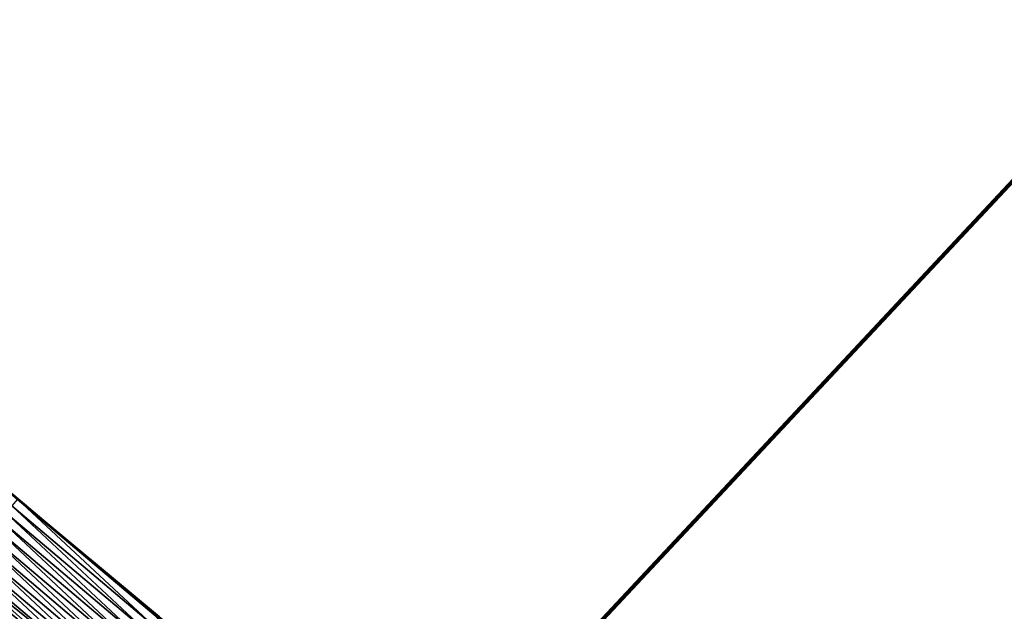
# Model space of a CAD drawing. Header units: feet. Extents: x 2017353 to 2024169, y 808050 to 818690.
# Tile 154 of 256: x 2018379 to 2018485, y 817777 to 817841. Entities that reach past the tile are written whole.
import ezdxf

# ---------------------------------------------------------------- set-up
doc = ezdxf.new("R2010")
doc.units = ezdxf.units.FT
doc.header["$MEASUREMENT"] = 0
doc.layers.add('EP_Travel Lane', color=172, linetype='Continuous', lineweight=53)
doc.layers.add('Notes', color=3, linetype='Continuous', lineweight=100)
doc.layers.add('I-77-MM15-17_SB-Surface-BORDER', color=7, linetype='Continuous')
doc.layers.add('I-77-MM15-17_SB-Surface-TIN', color=7, linetype='Continuous')

msp = doc.modelspace()

# ---------------------------------------------------------------- linework, layer by layer
at = {"layer": 'EP_Travel Lane'}
msp.add_polyline3d([(2018302.06, 817853.94, 268.88), (2018317.34, 817841.03, 268.74), (2018332.62, 817828.13, 268.59), (2018347.9, 817815.23, 268.42), (2018363.18, 817802.32, 268.26), (2018378.46, 817789.42, 268.08), (2018393.74, 817776.52, 267.93), (2018409.02, 817763.62, 267.77), (2018424.3, 817750.71, 267.59), (2018439.58, 817737.83, 267.41), (2018454.87, 817724.94, 267.22), (2018470.16, 817712.05, 267.04), (2018485.46, 817699.17, 266.87), (2018500.75, 817686.28, 266.7)], dxfattribs=at)
at = {"layer": 'I-77-MM15-17_SB-Surface-BORDER', "color": 3, "linetype": 'Continuous', "lineweight": -3}
msp.add_polyline3d([(2018302.07, 817853.95, 268.88), (2018317.36, 817841.06, 268.74), (2018332.63, 817828.14, 268.59), (2018348.55, 817816, 268.42), (2018363.26, 817802.42, 268.26), (2018378.47, 817789.43, 268.08), (2018393.84, 817776.64, 267.93), (2018409.67, 817764.39, 267.76), (2018425.6, 817752.25, 267.58), (2018440.87, 817739.37, 267.41), (2018456.17, 817726.48, 267.21), (2018471.46, 817713.59, 267.03), (2018487.13, 817701.16, 266.87)], dxfattribs=at)
at = {"layer": 'I-77-MM15-17_SB-Surface-TIN', "color": 128, "linetype": 'Continuous', "lineweight": -3}
for points in [[(2018377.82, 817788.67, 268.07), (2018393.1, 817775.76, 267.92), (2018378.44, 817789.4, 268.08)], [(2018378.44, 817789.4, 268.08), (2018393.74, 817776.52, 267.93), (2018378.46, 817789.42, 268.08)], [(2018378.44, 817789.4, 268.08), (2018393.1, 817775.76, 267.92), (2018393.74, 817776.52, 267.93)], [(2018378.47, 817789.43, 268.08), (2018378.46, 817789.42, 268.08), (2018393.74, 817776.52, 267.93)], [(2018393.75, 817776.53, 267.93), (2018378.47, 817789.43, 268.08), (2018393.74, 817776.52, 267.93)], [(2018393.75, 817776.53, 267.93), (2018393.84, 817776.64, 267.93), (2018378.47, 817789.43, 268.08)], [(2018377.18, 817787.9, 268.05), (2018392.46, 817775, 267.9), (2018377.82, 817788.67, 268.07)], [(2018377.82, 817788.67, 268.07), (2018392.46, 817775, 267.9), (2018393.1, 817775.76, 267.92)], [(2018376.53, 817787.14, 268.03), (2018391.81, 817774.24, 267.87), (2018377.18, 817787.9, 268.05)], [(2018377.18, 817787.9, 268.05), (2018391.81, 817774.24, 267.87), (2018392.46, 817775, 267.9)], [(2018375.24, 817785.61, 268), (2018390.52, 817772.71, 267.84), (2018375.89, 817786.37, 268.02)], [(2018375.89, 817786.37, 268.02), (2018391.17, 817773.47, 267.86), (2018376.53, 817787.14, 268.03)], [(2018375.89, 817786.37, 268.02), (2018390.52, 817772.71, 267.84), (2018391.17, 817773.47, 267.86)], [(2018376.53, 817787.14, 268.03), (2018391.17, 817773.47, 267.86), (2018391.81, 817774.24, 267.87)], [(2018374.6, 817784.85, 267.98), (2018389.88, 817771.94, 267.82), (2018375.24, 817785.61, 268)], [(2018375.24, 817785.61, 268), (2018389.88, 817771.94, 267.82), (2018390.52, 817772.71, 267.84)], [(2018373.3, 817783.32, 267.94), (2018388.58, 817770.42, 267.78), (2018373.95, 817784.08, 267.96)], [(2018373.95, 817784.08, 267.96), (2018389.23, 817771.18, 267.8), (2018374.6, 817784.85, 267.98)], [(2018373.95, 817784.08, 267.96), (2018388.58, 817770.42, 267.78), (2018389.23, 817771.18, 267.8)], [(2018374.6, 817784.85, 267.98), (2018389.23, 817771.18, 267.8), (2018389.88, 817771.94, 267.82)], [(2018372.66, 817782.55, 267.92), (2018387.94, 817769.65, 267.76), (2018373.3, 817783.32, 267.94)], [(2018373.3, 817783.32, 267.94), (2018387.94, 817769.65, 267.76), (2018388.58, 817770.42, 267.78)], [(2018372.01, 817781.79, 267.9), (2018387.29, 817768.89, 267.74), (2018372.38, 817782.22, 267.91)], [(2018372.38, 817782.22, 267.91), (2018387.94, 817769.65, 267.76), (2018372.66, 817782.55, 267.92)], [(2018372.38, 817782.22, 267.91), (2018387.29, 817768.89, 267.74), (2018387.94, 817769.65, 267.76)], [(2018370.72, 817780.26, 267.85), (2018386, 817767.36, 267.69), (2018371.37, 817781.03, 267.87)], [(2018371.37, 817781.03, 267.87), (2018386.65, 817768.12, 267.72), (2018372.01, 817781.79, 267.9)], [(2018371.37, 817781.03, 267.87), (2018386, 817767.36, 267.69), (2018386.65, 817768.12, 267.72)], [(2018372.01, 817781.79, 267.9), (2018386.65, 817768.12, 267.72), (2018387.29, 817768.89, 267.74)], [(2018370.08, 817779.5, 267.82), (2018385.36, 817766.6, 267.67), (2018370.72, 817780.25, 267.85)], [(2018370.72, 817780.26, 267.85), (2018370.72, 817780.25, 267.85), (2018386, 817767.35, 267.69)], [(2018370.72, 817780.26, 267.85), (2018386, 817767.35, 267.69), (2018386, 817767.36, 267.69)], [(2018385.36, 817766.6, 267.67), (2018386, 817767.35, 267.69), (2018370.72, 817780.25, 267.85)], [(2018368.79, 817777.97, 267.77), (2018384.07, 817765.07, 267.63), (2018369.43, 817778.73, 267.8)], [(2018369.43, 817778.73, 267.8), (2018384.71, 817765.83, 267.65), (2018370.08, 817779.5, 267.82)], [(2018369.43, 817778.73, 267.8), (2018384.07, 817765.07, 267.63), (2018384.71, 817765.83, 267.65)], [(2018370.08, 817779.5, 267.82), (2018384.71, 817765.83, 267.65), (2018385.36, 817766.6, 267.67)], [(2018368.14, 817777.21, 267.75), (2018383.42, 817764.3, 267.61), (2018368.79, 817777.97, 267.77)], [(2018368.79, 817777.97, 267.77), (2018383.42, 817764.3, 267.61), (2018384.07, 817765.07, 267.63)]]:
    msp.add_3dface(points, dxfattribs=at)
at = {"layer": 'Notes'}
msp.add_line((2018382.87, 817713.25, 314.9), (2018512.45, 817851.81, 314.9), dxfattribs=at)

doc.saveas('drawing.dxf')
